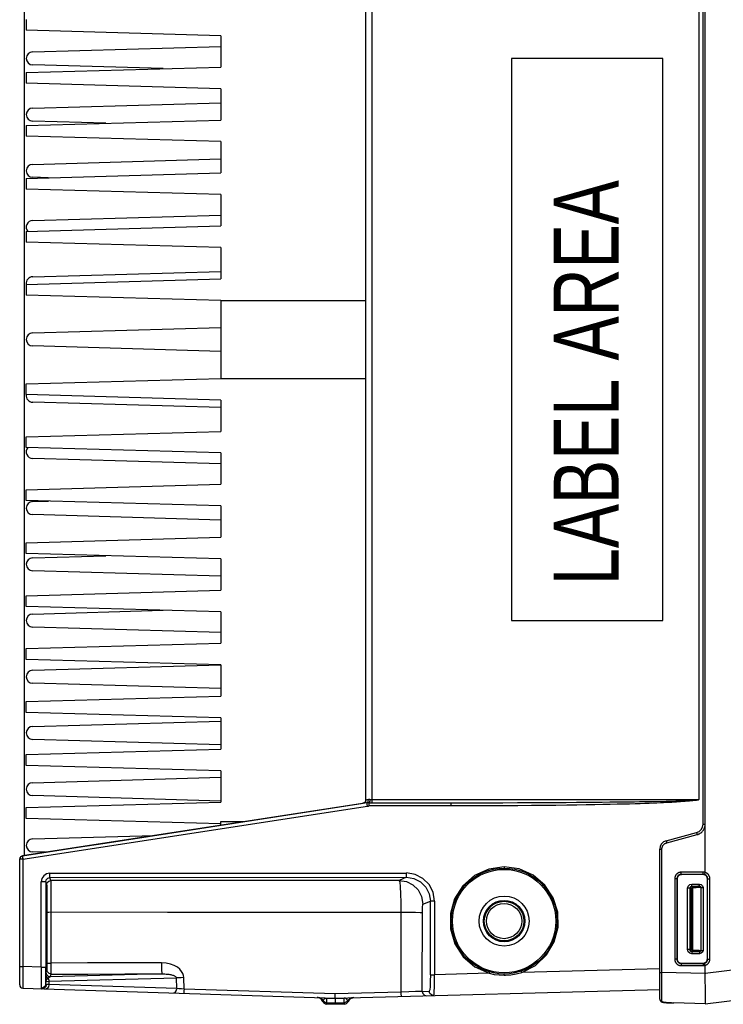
# Model space of a CAD drawing. Extents: x 0 to 594, y 0 to 420.
# Tile 2 of 105: x 247 to 280, y 45 to 90. Entities that reach past the tile are written whole.
import ezdxf

# ---------------------------------------------------------------- set-up
doc = ezdxf.new("R2010")
doc.units = 0
doc.header["$LTSCALE"] = 32.67
doc.layers.get('0').update_dxf_attribs({"linetype": 'CONTINUOUS'})
doc.styles.add('TEXTSTYLE_1', font='txt', dxfattribs={"width": 0.8})

msp = doc.modelspace()

# ---------------------------------------------------------------- linework, layer by layer
at = {"color": 7, "linetype": 'CONTINUOUS'}
for p, q in [((247.451, 99.349), (247.451, 51.608)), ((278.851, 53.059), (278.851, 97.899)), ((278.943, 53.059), (278.943, 97.899)), ((263.251, 54.173), (263.251, 96.784)), ((278.651, 96.757), (278.651, 54.201)), ((247.551, 90.279), (247.551, 89.779)), ((256.551, 89.529), (247.551, 89.779)), ((256.551, 89.529), (256.551, 88.079)), ((247.851, 88.779), (256.551, 89.029)), ((269.994, 88.479), (269.994, 62.479)), ((276.984, 88.479), (269.994, 88.479)), ((269.996, 88.479), (269.996, 62.479)), ((276.984, 62.479), (276.984, 88.479)), ((247.551, 87.829), (256.551, 88.079)), ((253.892, 88.005), (247.851, 88.179)), ((247.551, 87.829), (247.551, 87.329)), ((256.551, 87.079), (247.551, 87.329)), ((256.551, 87.079), (256.551, 85.629)), ((247.851, 86.179), (256.551, 86.429)), ((247.551, 85.379), (256.551, 85.629)), ((247.551, 85.379), (247.551, 84.879)), ((251.24, 85.481), (247.851, 85.579)), ((256.551, 84.629), (247.551, 84.879)), ((256.551, 84.629), (256.551, 83.179)), ((247.851, 83.579), (256.551, 83.829)), ((247.551, 82.929), (256.551, 83.179)), ((247.551, 82.929), (247.551, 82.429)), ((248.587, 82.957), (247.851, 82.979)), ((256.551, 82.179), (247.551, 82.429)), ((256.551, 82.179), (256.551, 80.729)), ((247.851, 80.979), (256.551, 81.229)), ((247.551, 80.479), (256.551, 80.729)), ((247.551, 80.479), (247.551, 79.979)), ((256.551, 79.729), (247.551, 79.979)), ((256.551, 79.729), (256.551, 78.279)), ((247.851, 78.379), (256.551, 78.629)), ((247.551, 78.029), (256.551, 78.279)), ((247.551, 78.029), (247.551, 77.529)), ((256.551, 77.279), (247.551, 77.529)), ((256.551, 77.279), (256.551, 73.679)), ((256.551, 77.279), (263.251, 77.279)), ((247.851, 75.779), (256.551, 76.029)), ((256.551, 74.928), (247.851, 75.179)), ((247.551, 73.429), (256.551, 73.679)), ((247.551, 72.929), (247.551, 73.429)), ((256.551, 73.679), (263.251, 73.679)), ((256.551, 72.679), (247.551, 72.929)), ((256.551, 72.328), (247.851, 72.579)), ((256.551, 72.679), (256.551, 71.229)), ((247.551, 70.979), (256.551, 71.229)), ((247.551, 70.479), (247.551, 70.979)), ((256.551, 70.229), (247.551, 70.479)), ((256.551, 70.229), (256.551, 68.779)), ((256.551, 69.728), (247.851, 69.979)), ((247.551, 68.529), (256.551, 68.779)), ((247.551, 68.029), (247.551, 68.529)), ((256.551, 67.779), (247.551, 68.029)), ((247.851, 67.979), (248.587, 68)), ((256.551, 67.779), (256.551, 66.329)), ((256.551, 67.128), (247.851, 67.379)), ((247.551, 66.079), (256.551, 66.329)), ((247.551, 65.579), (247.551, 66.079)), ((256.551, 65.329), (247.551, 65.579)), ((247.851, 65.379), (251.24, 65.476)), ((256.551, 65.329), (256.551, 63.879)), ((256.551, 64.528), (247.851, 64.779)), ((247.551, 63.629), (256.551, 63.879)), ((247.551, 63.129), (247.551, 63.629)), ((256.551, 62.879), (247.551, 63.129)), ((247.851, 62.779), (253.892, 62.953)), ((256.551, 62.879), (256.551, 61.429)), ((269.994, 62.479), (276.984, 62.479)), ((256.551, 61.928), (247.851, 62.179)), ((247.551, 61.179), (256.551, 61.429)), ((247.551, 60.679), (247.551, 61.179)), ((256.551, 60.429), (247.551, 60.679)), ((247.851, 60.179), (256.544, 60.429)), ((256.551, 60.429), (256.551, 58.979)), ((256.551, 59.328), (247.851, 59.579)), ((247.551, 58.729), (256.551, 58.979)), ((247.551, 58.229), (247.551, 58.729)), ((256.551, 57.979), (247.551, 58.229)), ((256.551, 57.979), (256.551, 56.529)), ((247.851, 57.579), (256.551, 57.829)), ((256.551, 56.728), (247.851, 56.979)), ((247.551, 56.279), (256.551, 56.529)), ((247.551, 55.779), (247.551, 56.279)), ((256.551, 55.529), (247.551, 55.779)), ((247.851, 54.979), (256.551, 55.229)), ((256.551, 55.529), (256.551, 54.079)), ((256.551, 54.128), (247.851, 54.379)), ((247.551, 53.829), (256.551, 54.079)), ((247.551, 53.329), (247.551, 53.829)), ((251.203, 52.189), (263.126, 54.031)), ((263.124, 54.025), (263.126, 54.031)), ((263.318, 54.047), (263.286, 54.044)), ((263.388, 54.051), (267.2, 54.051)), ((277.385, 54.13), (277.597, 54.134)), ((256.551, 53.079), (247.551, 53.329)), ((256.551, 53.016), (256.551, 53.179)), ((278.941, 52.984), (278.942, 53.024)), ((278.941, 52.973), (278.941, 52.984)), ((278.941, 50.83), (278.941, 52.973)), ((247.851, 52.379), (253.476, 52.541)), ((277.147, 52.295), (278.554, 52.672)), ((248.441, 51.762), (247.851, 51.779)), ((276.851, 44.966), (276.851, 51.909)), ((247.251, 45.624), (247.251, 51.448)), ((278.851, 50.729), (277.851, 50.729)), ((278.922, 50.762), (278.919, 50.749)), ((278.93, 50.789), (278.922, 50.762)), ((278.94, 50.828), (278.93, 50.789)), ((278.94, 50.828), (278.941, 50.83)), ((277.651, 50.529), (277.651, 46.828)), ((279.051, 46.829), (279.051, 50.529)), ((248.468, 49.179), (248.474, 49.179)), ((278.941, 44.753), (306.887, 48.184)), ((248.474, 47.379), (248.468, 47.379)), ((277.851, 46.629), (278.851, 46.629)), ((278.918, 46.612), (278.916, 46.618)), ((278.921, 46.6), (278.918, 46.612)), ((278.928, 46.574), (278.921, 46.6)), ((278.94, 46.529), (278.928, 46.574)), ((278.94, 46.529), (278.941, 46.527)), ((278.941, 46.155), (278.941, 46.527)), ((278.941, 46.152), (278.941, 46.155)), ((254.851, 45.434), (254.837, 45.962)), ((278.941, 45.607), (278.946, 45.259)), ((247.396, 45.474), (261.851, 45.018)), ((261.851, 45.018), (276.851, 45.411)), ((278.946, 45.259), (278.948, 45.147)), ((278.948, 45.147), (278.949, 45.078)), ((261.203, 44.958), (261.208, 44.952)), ((261.267, 44.863), (261.205, 44.955)), ((261.444, 44.741), (261.445, 44.815)), ((261.851, 44.729), (261.444, 44.741)), ((261.85, 44.802), (261.851, 45.018)), ((261.85, 44.802), (261.851, 44.737)), ((262.256, 44.739), (261.851, 44.729)), ((261.851, 44.737), (261.851, 44.729)), ((262.256, 44.813), (262.256, 44.739)), ((262.653, 45.035), (262.661, 45.036)), ((262.686, 45.039), (262.688, 45.039)), ((262.688, 45.039), (262.69, 45.04)), ((262.69, 45.04), (262.691, 45.04)), ((262.691, 45.04), (262.693, 45.04)), ((262.693, 45.04), (262.694, 45.04)), ((262.694, 45.04), (262.695, 45.04)), ((262.695, 45.04), (262.696, 45.04)), ((262.696, 45.04), (262.697, 45.04)), ((262.697, 45.04), (262.697, 45.04)), ((278.941, 44.753), (277.507, 44.79)), ((278.949, 45.078), (278.95, 45.016)), ((278.95, 45.016), (278.95, 44.959))]:
    msp.add_line(p, q, dxfattribs=at)
at = {"color": 9, "linetype": 'CONTINUOUS'}
for p, q in [((263.535, 96.757), (263.535, 54.201)), ((263.442, 54.201), (278.651, 54.201)), ((263.309, 54.044), (247.378, 51.59)), ((247.397, 51.442), (263.328, 53.895)), ((263.286, 54.044), (263.309, 54.044)), ((263.416, 54.072), (263.388, 54.051)), ((267.196, 53.901), (263.398, 53.901)), ((256.551, 53.179), (257.606, 53.179)), ((278.851, 53.059), (278.943, 53.059)), ((277.17, 52.199), (278.578, 52.576)), ((278.56, 52.646), (278.562, 52.636)), ((278.562, 52.636), (278.565, 52.626)), ((278.565, 52.626), (278.569, 52.608)), ((278.569, 52.608), (278.572, 52.595)), ((278.572, 52.595), (278.578, 52.576)), ((277.152, 52.269), (277.155, 52.259)), ((277.155, 52.259), (277.157, 52.249)), ((277.157, 52.249), (277.16, 52.237)), ((277.16, 52.237), (277.165, 52.218)), ((277.165, 52.218), (277.17, 52.199)), ((247.378, 51.597), (247.378, 51.59)), ((276.851, 51.909), (276.948, 51.909)), ((276.948, 46.204), (276.948, 51.909)), ((247.397, 51.442), (247.251, 51.442)), ((247.397, 51.442), (247.397, 46.474)), ((248.647, 50.797), (265.132, 50.797)), ((248.652, 50.591), (265.137, 50.603)), ((248.696, 50.459), (248.652, 50.591)), ((265.137, 50.603), (264.797, 50.457)), ((278.859, 50.84), (277.838, 50.838)), ((277.839, 50.791), (277.839, 50.81)), ((277.839, 50.779), (277.839, 50.791)), ((277.839, 50.768), (277.839, 50.779)), ((277.84, 50.759), (277.839, 50.768)), ((278.862, 50.74), (277.841, 50.738)), ((277.841, 50.738), (277.851, 50.729)), ((278.862, 50.74), (278.851, 50.729)), ((278.859, 50.819), (278.859, 50.84)), ((278.86, 50.781), (278.859, 50.792)), ((278.86, 50.77), (278.86, 50.781)), ((278.86, 50.76), (278.86, 50.77)), ((248.247, 46.447), (248.247, 50.391)), ((248.452, 50.391), (248.247, 50.391)), ((248.453, 50.391), (248.496, 50.26)), ((248.453, 50.391), (248.453, 46.447)), ((277.642, 50.538), (277.539, 50.538)), ((277.539, 50.538), (277.539, 46.819)), ((277.642, 50.538), (277.651, 50.529)), ((277.642, 50.538), (277.642, 46.819)), ((278.337, 50.193), (278.682, 50.192)), ((278.337, 50.193), (278.348, 50.182)), ((278.339, 50.292), (278.684, 50.292)), ((278.372, 50.182), (278.348, 50.182)), ((278.348, 50.182), (278.348, 50.129)), ((278.372, 50.122), (278.348, 50.122)), ((278.372, 50.129), (278.372, 50.182)), ((278.372, 47.236), (278.372, 50.122)), ((278.753, 50.134), (278.753, 47.223)), ((278.754, 50.134), (278.851, 50.134)), ((278.851, 50.134), (278.851, 47.223)), ((279.062, 50.539), (279.051, 50.529)), ((279.062, 50.539), (279.166, 50.539)), ((279.062, 46.818), (279.062, 50.539)), ((279.166, 46.818), (279.166, 50.539)), ((278.237, 50.093), (278.139, 50.093)), ((278.139, 47.264), (278.139, 50.093)), ((278.237, 50.093), (278.248, 50.082)), ((278.237, 50.093), (278.237, 47.264)), ((278.248, 47.276), (278.248, 50.082)), ((278.308, 50.082), (278.249, 50.082)), ((278.308, 50.082), (278.308, 47.276)), ((265.895, 49.358), (266.24, 49.505)), ((266.434, 49.505), (266.24, 49.505)), ((266.24, 46.099), (266.24, 49.505)), ((266.434, 49.505), (266.434, 46.099)), ((248.507, 48.994), (248.508, 46.633)), ((248.686, 48.999), (248.687, 46.639)), ((264.879, 48.997), (264.873, 45.292)), ((265.865, 45.328), (265.871, 48.968)), ((278.237, 47.264), (278.139, 47.264)), ((278.237, 47.264), (278.248, 47.276)), ((278.248, 47.276), (278.3, 47.276)), ((278.337, 47.165), (278.348, 47.176)), ((278.682, 47.165), (278.337, 47.165)), ((278.684, 47.065), (278.339, 47.065)), ((278.348, 47.236), (278.372, 47.236)), ((278.348, 47.177), (278.348, 47.236)), ((278.348, 47.176), (278.372, 47.176)), ((278.372, 47.176), (278.372, 47.228)), ((278.754, 47.223), (278.851, 47.223)), ((247.251, 46.474), (247.397, 46.474)), ((248.247, 46.447), (247.397, 46.474)), ((277.642, 46.819), (277.539, 46.819)), ((277.642, 46.819), (277.651, 46.828)), ((277.839, 46.54), (277.838, 46.519)), ((277.838, 46.519), (278.859, 46.518)), ((277.839, 46.584), (277.839, 46.572)), ((277.839, 46.572), (277.839, 46.56)), ((277.839, 46.56), (277.839, 46.54)), ((277.841, 46.619), (277.851, 46.629)), ((277.841, 46.619), (278.862, 46.618)), ((278.862, 46.618), (278.851, 46.629)), ((278.86, 46.571), (278.859, 46.559)), ((278.859, 46.559), (278.859, 46.539)), ((278.859, 46.539), (278.859, 46.518)), ((278.86, 46.582), (278.86, 46.571)), ((279.062, 46.818), (279.051, 46.829)), ((279.062, 46.818), (279.166, 46.818)), ((248.247, 46.447), (248.452, 46.447)), ((248.505, 46.325), (248.464, 46.2)), ((253.825, 46.135), (248.664, 46)), ((248.664, 46), (248.705, 46.125)), ((266.24, 46.099), (266.434, 46.099)), ((268.964, 46.165), (266.434, 46.099)), ((276.851, 46.372), (270.467, 46.204)), ((276.851, 46.204), (276.948, 46.204)), ((278.941, 46.152), (276.948, 46.204)), ((276.948, 46.104), (276.948, 46.204)), ((281.164, 46.428), (278.941, 46.155)), ((248.458, 45.674), (248.458, 45.782)), ((248.604, 45.64), (248.481, 45.646)), ((248.604, 45.795), (254.498, 45.949)), ((248.604, 45.795), (248.604, 45.64)), ((254.511, 45.454), (248.604, 45.64)), ((254.511, 45.454), (254.498, 45.949)), ((276.947, 45.617), (276.947, 45.71)), ((276.947, 45.527), (276.947, 45.617)), ((276.948, 45.855), (276.948, 45.953)), ((261.843, 45.213), (254.851, 45.434)), ((264.873, 45.292), (261.843, 45.213)), ((265.865, 45.328), (266.193, 45.337)), ((276.947, 45.441), (276.947, 45.527)), ((276.947, 45.358), (276.947, 45.441)), ((276.947, 45.207), (276.947, 45.358)), ((276.947, 45.139), (276.947, 45.207)), ((276.947, 44.969), (276.947, 45.139)), ((261.445, 45.02), (261.445, 45.031)), ((261.445, 45.02), (261.851, 45.007)), ((261.445, 45.02), (261.445, 44.815)), ((261.445, 44.815), (261.85, 44.802)), ((261.85, 44.802), (262.256, 44.813)), ((261.851, 45.007), (262.256, 45.017)), ((262.256, 45.017), (262.255, 45.028)), ((262.256, 44.813), (262.256, 45.017)), ((276.947, 44.871), (276.947, 44.969)), ((277.168, 44.803), (277.17, 44.803))]:
    msp.add_line(p, q, dxfattribs=at)
for points in [[(263.442, 54.201), (263.413, 54.2), (263.385, 54.197), (263.359, 54.192)], [(263.442, 54.201), (263.435, 54.127), (263.416, 54.072)], [(263.535, 54.201), (263.534, 54.126), (263.531, 54.071), (263.527, 54.051)], [(263.251, 54.173), (263.234, 54.105), (263.189, 54.052), (263.124, 54.025)], [(263.286, 54.044), (263.198, 54.032), (263.143, 54.026), (263.124, 54.025)], [(263.359, 54.192), (263.301, 54.18), (263.264, 54.174), (263.251, 54.173)], [(263.359, 54.192), (263.353, 54.122), (263.327, 54.069), (263.286, 54.044)], [(263.328, 53.895), (263.318, 53.967), (263.311, 54.022), (263.309, 54.044)], [(263.328, 53.895), (263.352, 53.898), (263.375, 53.9), (263.398, 53.901)], [(263.402, 54.051), (263.4, 54.032), (263.399, 53.978), (263.398, 53.901)], [(267.196, 53.901), (267.197, 53.978), (267.198, 54.032), (267.2, 54.051)], [(278.578, 52.576), (278.599, 52.582), (278.621, 52.589), (278.642, 52.598), (278.663, 52.607), (278.683, 52.617), (278.703, 52.628), (278.722, 52.64), (278.741, 52.653), (278.759, 52.667), (278.777, 52.682), (278.793, 52.697), (278.809, 52.713), (278.825, 52.73), (278.839, 52.747), (278.853, 52.765), (278.866, 52.784), (278.878, 52.803), (278.889, 52.823), (278.899, 52.843), (278.909, 52.864), (278.917, 52.885), (278.925, 52.907), (278.931, 52.929), (278.936, 52.951), (278.941, 52.973)], [(278.554, 52.672), (278.554, 52.672), (278.554, 52.671), (278.554, 52.67), (278.555, 52.668), (278.555, 52.666), (278.555, 52.664), (278.556, 52.661), (278.557, 52.658), (278.558, 52.654), (278.56, 52.646)], [(276.948, 51.909), (276.949, 51.925), (276.95, 51.94), (276.952, 51.956), (276.955, 51.971), (276.958, 51.986), (276.963, 52.002), (276.968, 52.016), (276.974, 52.031), (276.981, 52.045), (276.988, 52.059), (276.997, 52.072), (277.005, 52.085), (277.015, 52.098), (277.025, 52.11), (277.036, 52.121), (277.047, 52.132), (277.059, 52.142), (277.072, 52.152), (277.085, 52.16), (277.098, 52.169), (277.112, 52.176), (277.126, 52.183), (277.141, 52.189), (277.155, 52.194), (277.17, 52.199)], [(277.147, 52.295), (277.147, 52.295), (277.147, 52.294), (277.147, 52.293), (277.148, 52.291), (277.148, 52.289), (277.148, 52.287), (277.149, 52.284), (277.15, 52.281), (277.151, 52.277), (277.152, 52.269)], [(247.251, 51.442), (247.267, 51.51), (247.313, 51.563), (247.378, 51.59)], [(247.378, 51.59), (247.378, 51.584), (247.379, 51.569), (247.382, 51.546)], [(247.382, 51.546), (247.386, 51.515), (247.391, 51.48), (247.397, 51.442)], [(269.652, 51.089), (268.937, 50.985), (268.284, 50.683), (267.746, 50.212), (267.364, 49.61), (267.167, 48.927), (267.169, 48.215), (267.371, 47.531), (267.759, 46.93), (268.304, 46.462), (268.964, 46.165)], [(269.652, 51.089), (269.652, 51.059), (269.652, 51.037), (269.651, 51.029)], [(270.467, 46.204), (271.099, 46.527), (271.612, 47.011), (271.97, 47.615), (272.146, 48.293), (272.128, 48.992), (271.918, 49.658), (271.532, 50.242), (270.998, 50.698), (270.355, 50.988), (269.652, 51.089)], [(248.647, 50.791), (248.493, 50.76), (248.364, 50.674), (248.278, 50.545), (248.247, 50.391)], [(248.453, 50.391), (248.479, 50.491), (248.552, 50.564), (248.652, 50.591)], [(248.652, 50.591), (248.65, 50.618), (248.648, 50.691), (248.647, 50.791)], [(265.137, 50.602), (265.134, 50.631), (265.132, 50.705), (265.132, 50.802)], [(266.434, 49.505), (266.369, 49.909), (266.185, 50.269), (265.898, 50.554), (265.537, 50.738), (265.132, 50.802)], [(265.137, 50.603), (265.479, 50.549), (265.786, 50.393), (266.03, 50.149), (266.186, 49.843), (266.24, 49.505)], [(277.838, 50.838), (277.823, 50.838), (277.807, 50.836), (277.792, 50.834), (277.776, 50.832), (277.761, 50.828), (277.746, 50.823), (277.731, 50.818), (277.717, 50.812), (277.702, 50.805), (277.689, 50.798), (277.675, 50.79), (277.662, 50.781), (277.65, 50.771), (277.638, 50.761), (277.627, 50.75), (277.616, 50.739), (277.606, 50.727), (277.596, 50.714), (277.587, 50.701), (277.579, 50.688), (277.572, 50.674), (277.565, 50.66), (277.559, 50.646), (277.554, 50.631), (277.549, 50.616), (277.545, 50.6), (277.543, 50.585), (277.541, 50.569), (277.539, 50.554), (277.539, 50.538)], [(277.841, 50.738), (277.83, 50.738), (277.818, 50.737), (277.806, 50.735), (277.795, 50.733), (277.784, 50.73), (277.773, 50.726), (277.762, 50.722), (277.752, 50.717), (277.741, 50.711), (277.731, 50.705), (277.722, 50.699), (277.713, 50.691), (277.704, 50.684), (277.696, 50.675), (277.688, 50.667), (277.681, 50.658), (277.674, 50.648), (277.668, 50.638), (277.663, 50.628), (277.658, 50.617), (277.654, 50.606), (277.65, 50.595), (277.647, 50.584), (277.645, 50.573), (277.643, 50.561), (277.642, 50.55), (277.642, 50.538)], [(277.839, 50.81), (277.838, 50.831), (277.838, 50.838)], [(277.841, 50.738), (277.841, 50.739), (277.841, 50.74), (277.841, 50.741), (277.84, 50.743), (277.84, 50.745), (277.84, 50.748), (277.84, 50.751), (277.84, 50.755), (277.84, 50.759)], [(278.94, 50.828), (278.927, 50.832), (278.914, 50.835), (278.9, 50.837), (278.887, 50.838), (278.873, 50.839), (278.859, 50.84)], [(278.859, 50.792), (278.859, 50.812), (278.859, 50.819)], [(278.862, 50.74), (278.862, 50.74), (278.861, 50.741), (278.861, 50.742), (278.861, 50.744), (278.861, 50.747), (278.861, 50.749), (278.861, 50.753), (278.86, 50.756), (278.86, 50.76)], [(278.914, 50.733), (278.904, 50.735), (278.893, 50.737), (278.883, 50.739), (278.872, 50.739), (278.862, 50.74)], [(279.062, 50.539), (279.061, 50.551), (279.06, 50.563), (279.058, 50.575), (279.056, 50.587), (279.053, 50.598), (279.049, 50.609), (279.045, 50.62), (279.039, 50.631), (279.034, 50.642), (279.027, 50.652), (279.02, 50.661), (279.013, 50.67), (279.005, 50.679), (278.996, 50.687), (278.987, 50.695), (278.978, 50.702), (278.968, 50.709), (278.958, 50.715), (278.947, 50.721), (278.936, 50.725), (278.925, 50.729), (278.914, 50.733)], [(279.166, 50.539), (279.166, 50.555), (279.164, 50.571), (279.162, 50.587), (279.159, 50.602), (279.156, 50.618), (279.151, 50.633), (279.146, 50.648), (279.14, 50.662), (279.133, 50.677), (279.125, 50.691), (279.117, 50.704), (279.108, 50.717), (279.098, 50.73), (279.088, 50.742), (279.077, 50.753), (279.065, 50.764), (279.053, 50.774), (279.041, 50.784), (279.027, 50.793), (279.014, 50.801), (279, 50.808), (278.986, 50.815), (278.971, 50.821), (278.956, 50.826), (278.941, 50.83)], [(248.496, 50.26), (248.522, 50.357), (248.594, 50.431), (248.696, 50.459)], [(248.496, 50.26), (248.498, 50.236), (248.5, 50.175), (248.502, 50.079), (248.503, 49.951), (248.505, 49.795), (248.506, 49.615), (248.507, 49.416), (248.507, 49.206), (248.507, 48.994)], [(248.696, 50.459), (248.695, 50.436), (248.693, 50.379), (248.692, 50.288), (248.691, 50.167), (248.689, 50.019), (248.688, 49.846), (248.688, 49.653), (248.687, 49.445), (248.686, 49.225), (248.686, 48.999)], [(264.797, 50.457), (259.433, 50.448), (254.057, 50.449), (248.696, 50.459)], [(264.797, 50.457), (265.135, 50.403), (265.431, 50.254), (265.675, 50.017), (265.837, 49.709), (265.895, 49.358)], [(264.797, 50.457), (264.822, 50.377), (264.844, 50.166), (264.862, 49.846), (264.874, 49.444), (264.879, 48.997)], [(278.139, 50.093), (278.163, 50.187), (278.237, 50.264), (278.339, 50.292)], [(278.237, 50.093), (278.249, 50.141), (278.285, 50.179), (278.337, 50.193)], [(278.348, 50.182), (278.298, 50.168), (278.261, 50.132), (278.248, 50.082)], [(278.348, 50.122), (278.329, 50.117), (278.313, 50.102), (278.308, 50.082)], [(278.337, 50.193), (278.338, 50.208), (278.339, 50.244), (278.339, 50.292)], [(278.682, 50.192), (278.607, 50.187), (278.499, 50.183), (278.372, 50.182)], [(278.682, 50.192), (278.683, 50.207), (278.684, 50.243), (278.684, 50.292)], [(278.682, 50.192), (278.716, 50.186), (278.743, 50.166), (278.753, 50.134)], [(278.684, 50.292), (278.77, 50.27), (278.829, 50.213), (278.851, 50.134)], [(265.871, 48.968), (265.873, 49.115), (265.878, 49.24), (265.886, 49.324), (265.895, 49.358)], [(248.507, 48.994), (248.53, 48.996), (248.594, 48.998), (248.686, 48.999)], [(264.879, 48.997), (265.248, 48.994), (265.556, 48.987), (265.776, 48.978), (265.871, 48.968)], [(278.339, 47.065), (278.245, 47.089), (278.168, 47.162), (278.139, 47.264)], [(278.337, 47.165), (278.289, 47.177), (278.25, 47.213), (278.237, 47.264)], [(278.248, 47.276), (278.261, 47.226), (278.298, 47.189), (278.348, 47.176)], [(278.308, 47.276), (278.312, 47.257), (278.327, 47.241), (278.348, 47.236)], [(278.337, 47.165), (278.338, 47.149), (278.339, 47.114), (278.339, 47.065)], [(278.372, 47.176), (278.499, 47.174), (278.607, 47.171), (278.682, 47.165)], [(278.753, 47.223), (278.744, 47.193), (278.718, 47.172), (278.682, 47.165)], [(278.682, 47.165), (278.683, 47.15), (278.684, 47.114), (278.684, 47.065)], [(278.851, 47.223), (278.83, 47.147), (278.771, 47.088), (278.684, 47.065)], [(248.508, 46.633), (248.508, 46.487), (248.507, 46.369), (248.505, 46.325)], [(248.508, 46.633), (248.531, 46.635), (248.594, 46.637), (248.687, 46.639)], [(248.687, 46.639), (248.688, 46.447), (248.692, 46.281), (248.698, 46.168), (248.705, 46.125)], [(254.837, 45.962), (254.825, 46.057), (254.792, 46.154), (254.736, 46.252), (254.652, 46.349), (254.541, 46.44), (254.4, 46.521), (254.228, 46.587), (254.027, 46.632), (253.804, 46.648)], [(253.804, 46.648), (253.806, 46.458), (253.81, 46.296), (253.817, 46.181), (253.825, 46.135)], [(277.539, 46.819), (277.539, 46.804), (277.541, 46.788), (277.543, 46.772), (277.545, 46.757), (277.549, 46.742), (277.554, 46.727), (277.559, 46.712), (277.565, 46.697), (277.572, 46.683), (277.579, 46.669), (277.587, 46.656), (277.596, 46.643), (277.606, 46.63), (277.616, 46.619), (277.627, 46.607), (277.638, 46.596), (277.65, 46.586), (277.662, 46.577), (277.675, 46.568), (277.689, 46.559), (277.702, 46.552), (277.717, 46.545), (277.731, 46.539), (277.746, 46.534), (277.761, 46.529), (277.776, 46.526), (277.792, 46.523), (277.807, 46.521), (277.823, 46.52), (277.838, 46.519)], [(277.642, 46.819), (277.642, 46.808), (277.643, 46.796), (277.645, 46.784), (277.647, 46.773), (277.65, 46.762), (277.654, 46.751), (277.658, 46.74), (277.663, 46.729), (277.668, 46.719), (277.674, 46.709), (277.681, 46.7), (277.688, 46.691), (277.696, 46.682), (277.704, 46.674), (277.713, 46.666), (277.722, 46.659), (277.731, 46.652), (277.741, 46.646), (277.752, 46.64), (277.762, 46.636), (277.773, 46.631), (277.784, 46.628), (277.795, 46.625), (277.806, 46.622), (277.818, 46.62), (277.83, 46.619), (277.841, 46.619)], [(277.841, 46.619), (277.841, 46.619), (277.841, 46.618), (277.841, 46.616), (277.84, 46.614), (277.84, 46.612), (277.84, 46.609), (277.84, 46.606), (277.84, 46.602), (277.84, 46.598), (277.839, 46.594), (277.839, 46.584)], [(278.859, 46.518), (278.873, 46.518), (278.887, 46.519), (278.9, 46.521), (278.914, 46.523), (278.927, 46.525), (278.94, 46.529)], [(278.862, 46.618), (278.862, 46.617), (278.861, 46.616), (278.861, 46.615), (278.861, 46.613), (278.861, 46.611), (278.861, 46.608), (278.861, 46.605), (278.86, 46.601), (278.86, 46.597), (278.86, 46.592), (278.86, 46.582)], [(278.862, 46.618), (278.872, 46.618), (278.883, 46.619), (278.893, 46.62), (278.904, 46.622), (278.914, 46.624)], [(278.914, 46.624), (278.925, 46.628), (278.936, 46.632), (278.947, 46.637), (278.958, 46.642), (278.968, 46.648), (278.978, 46.655), (278.987, 46.662), (278.996, 46.67), (279.005, 46.678), (279.013, 46.687), (279.02, 46.696), (279.027, 46.706), (279.034, 46.716), (279.039, 46.726), (279.045, 46.737), (279.049, 46.748), (279.053, 46.759), (279.056, 46.771), (279.058, 46.782), (279.06, 46.794), (279.061, 46.806), (279.062, 46.818)], [(278.941, 46.527), (278.956, 46.531), (278.971, 46.536), (278.986, 46.542), (279, 46.549), (279.014, 46.557), (279.027, 46.565), (279.041, 46.574), (279.053, 46.583), (279.065, 46.593), (279.077, 46.604), (279.088, 46.616), (279.098, 46.628), (279.108, 46.64), (279.117, 46.653), (279.125, 46.667), (279.133, 46.681), (279.14, 46.695), (279.146, 46.709), (279.151, 46.724), (279.156, 46.74), (279.159, 46.755), (279.162, 46.771), (279.164, 46.786), (279.166, 46.802), (279.166, 46.818)], [(248.458, 45.674), (248.456, 45.783), (248.454, 45.96), (248.453, 46.189), (248.453, 46.447)], [(248.46, 46.076), (248.459, 45.99), (248.458, 45.891), (248.458, 45.782)], [(248.464, 46.2), (248.462, 46.181), (248.461, 46.139), (248.46, 46.076)], [(248.46, 46.076), (248.473, 46.02), (248.508, 45.971), (248.561, 45.935)], [(248.464, 46.2), (248.491, 46.1), (248.563, 46.027), (248.664, 46)], [(248.705, 46.125), (248.607, 46.151), (248.534, 46.223), (248.505, 46.325)], [(248.561, 45.935), (248.592, 45.969), (248.625, 45.99), (248.664, 46)], [(248.705, 46.125), (250.409, 46.129), (252.116, 46.133), (253.825, 46.135)], [(253.825, 46.135), (253.9, 46.135), (253.968, 46.133), (254.031, 46.129), (254.089, 46.123), (254.142, 46.117), (254.191, 46.109), (254.236, 46.1), (254.276, 46.091), (254.314, 46.08), (254.348, 46.07), (254.378, 46.058), (254.406, 46.045), (254.43, 46.032), (254.452, 46.018), (254.47, 46.003), (254.484, 45.986), (254.494, 45.968), (254.498, 45.949)], [(266.24, 46.099), (266.236, 45.806), (266.226, 45.559), (266.21, 45.393), (266.193, 45.337)], [(266.398, 45.137), (266.405, 45.152), (266.412, 45.195), (266.418, 45.266), (266.423, 45.363), (266.428, 45.482), (266.431, 45.619), (266.433, 45.771), (266.434, 45.932), (266.434, 46.099)], [(268.963, 46.165), (268.972, 46.194), (268.977, 46.215), (268.978, 46.223)], [(268.963, 46.165), (269.196, 46.114), (269.423, 46.085), (269.652, 46.075)], [(269.652, 46.079), (269.652, 46.105), (269.651, 46.122), (269.651, 46.129)], [(269.652, 46.075), (269.674, 46.075), (269.696, 46.076), (269.718, 46.076)], [(269.718, 46.076), (269.968, 46.095), (270.216, 46.137), (270.467, 46.204)], [(270.467, 46.204), (270.456, 46.233), (270.449, 46.254), (270.445, 46.261)], [(276.948, 45.953), (276.948, 46.053), (276.948, 46.104)], [(248.458, 45.674), (248.425, 45.569), (248.349, 45.503), (248.25, 45.481)], [(248.481, 45.64), (248.452, 45.541), (248.381, 45.47), (248.284, 45.446)], [(248.604, 45.636), (248.582, 45.537), (248.528, 45.465), (248.456, 45.441)], [(248.458, 45.782), (248.47, 45.831), (248.507, 45.882), (248.561, 45.935)], [(248.458, 45.782), (248.475, 45.787), (248.525, 45.791), (248.604, 45.795)], [(248.481, 45.646), (248.468, 45.65), (248.46, 45.659), (248.458, 45.674)], [(248.561, 45.935), (248.584, 45.894), (248.599, 45.846), (248.604, 45.795)], [(254.837, 45.962), (254.713, 45.958), (254.597, 45.954), (254.498, 45.949)], [(276.947, 45.71), (276.947, 45.806), (276.948, 45.855)], [(248.25, 45.481), (248.255, 45.462), (248.266, 45.45), (248.284, 45.446)], [(254.363, 45.254), (254.433, 45.278), (254.488, 45.348), (254.511, 45.45)], [(254.851, 45.434), (254.727, 45.441), (254.611, 45.448), (254.511, 45.454)], [(254.851, 45.439), (254.847, 45.341), (254.843, 45.267), (254.839, 45.239)], [(265.865, 45.328), (265.774, 45.324), (265.559, 45.315), (265.246, 45.304), (264.873, 45.292)], [(264.873, 45.297), (264.879, 45.195), (264.888, 45.123), (264.898, 45.098)], [(265.865, 45.323), (265.896, 45.221), (265.972, 45.151), (266.07, 45.128)], [(266.398, 45.137), (266.295, 45.162), (266.221, 45.234), (266.193, 45.332)], [(261.281, 44.906), (261.218, 44.978), (261.135, 45.025), (261.042, 45.043)], [(261.267, 44.863), (261.268, 44.867), (261.273, 44.881), (261.284, 44.902)], [(261.284, 44.902), (261.289, 44.913), (261.295, 44.924), (261.301, 44.933), (261.307, 44.942), (261.313, 44.95), (261.319, 44.958), (261.325, 44.965), (261.331, 44.971), (261.337, 44.977), (261.343, 44.983), (261.35, 44.987), (261.356, 44.992), (261.362, 44.996), (261.368, 45), (261.374, 45.003), (261.381, 45.006), (261.387, 45.009), (261.394, 45.012), (261.401, 45.014), (261.408, 45.016), (261.416, 45.018), (261.425, 45.019), (261.434, 45.02), (261.445, 45.02)], [(261.284, 44.902), (261.326, 44.857), (261.382, 44.827), (261.445, 44.815)], [(262.417, 44.899), (262.411, 44.911), (262.405, 44.922), (262.399, 44.932), (262.393, 44.941), (262.386, 44.949), (262.38, 44.957), (262.373, 44.964), (262.367, 44.971), (262.36, 44.977), (262.354, 44.983), (262.347, 44.988), (262.341, 44.992), (262.334, 44.997), (262.327, 45), (262.32, 45.004), (262.312, 45.007), (262.305, 45.01), (262.297, 45.012), (262.288, 45.014), (262.279, 45.016), (262.268, 45.017), (262.256, 45.017)], [(262.256, 44.813), (262.318, 44.824), (262.374, 44.853), (262.417, 44.899)], [(262.417, 44.899), (262.427, 44.878), (262.433, 44.864), (262.434, 44.86)], [(262.42, 44.903), (262.484, 44.974), (262.566, 45.021), (262.659, 45.039)], [(276.851, 44.966), (276.851, 44.96), (276.852, 44.953), (276.853, 44.946), (276.855, 44.94), (276.857, 44.934), (276.859, 44.927), (276.862, 44.921), (276.866, 44.916), (276.87, 44.91), (276.874, 44.905), (276.879, 44.9), (276.884, 44.895), (276.889, 44.891), (276.895, 44.887), (276.901, 44.884), (276.907, 44.881), (276.913, 44.878), (276.92, 44.876), (276.927, 44.874), (276.934, 44.872), (276.94, 44.871), (276.947, 44.871)], [(277.17, 44.803), (277.156, 44.804), (277.142, 44.805), (277.128, 44.806), (277.114, 44.807), (277.1, 44.808), (277.087, 44.809), (277.074, 44.811), (277.062, 44.812), (277.05, 44.814), (277.039, 44.816), (277.028, 44.818), (277.017, 44.82), (277.008, 44.822), (276.999, 44.825), (276.99, 44.828), (276.982, 44.831), (276.975, 44.834), (276.969, 44.838), (276.963, 44.842), (276.959, 44.846), (276.955, 44.85), (276.952, 44.855), (276.949, 44.86), (276.948, 44.865), (276.947, 44.871)], [(277.395, 44.794), (277.394, 44.794), (277.282, 44.798), (277.17, 44.803)]]:
    msp.add_lwpolyline(points, dxfattribs=at)
at = {"color": 7, "linetype": 'CONTINUOUS'}
for points in [[(278.651, 54.201), (278.642, 54.188), (278.63, 54.183), (278.615, 54.181), (278.599, 54.18), (278.582, 54.178), (278.563, 54.173), (278.541, 54.169), (278.517, 54.166)], [(278.551, 54.174), (278.59, 54.18), (278.607, 54.181), (278.622, 54.182), (278.635, 54.184), (278.645, 54.191), (278.651, 54.201)], [(263.249, 54.174), (263.234, 54.11), (263.189, 54.058), (263.126, 54.031)], [(263.402, 54.051), (263.371, 54.05), (263.34, 54.048), (263.309, 54.044)], [(263.388, 54.051), (263.352, 54.05), (263.318, 54.047)], [(278.517, 54.166), (278.459, 54.159), (278.425, 54.155), (278.388, 54.15), (278.348, 54.146), (278.305, 54.141), (278.257, 54.137), (278.206, 54.132), (278.151, 54.127), (278.092, 54.121), (278.028, 54.116), (277.959, 54.11), (277.884, 54.104), (277.803, 54.098), (277.716, 54.091), (277.622, 54.084), (277.521, 54.077), (277.412, 54.07), (277.294, 54.063), (277.166, 54.056), (277.028, 54.048), (276.88, 54.041), (276.719, 54.034), (276.546, 54.027), (276.359, 54.021), (276.157, 54.014), (275.939, 54.007), (275.704, 54), (275.45, 53.993), (275.176, 53.985), (274.881, 53.978), (274.562, 53.971), (274.218, 53.964), (273.847, 53.956), (273.447, 53.949), (273.014, 53.942), (272.548, 53.935), (272.044, 53.929), (271.5, 53.923), (270.913, 53.917), (270.279, 53.912), (269.595, 53.907), (268.856, 53.904), (268.058, 53.902), (267.196, 53.901)], [(267.2, 54.051), (268.057, 54.051), (268.851, 54.052), (269.586, 54.054), (270.267, 54.056), (270.898, 54.059), (271.483, 54.062), (272.025, 54.065), (272.527, 54.068), (272.992, 54.071), (273.423, 54.075), (273.823, 54.078), (274.193, 54.082), (274.536, 54.086), (274.854, 54.089), (275.149, 54.093), (275.423, 54.096), (275.676, 54.1), (275.911, 54.103), (276.128, 54.107), (276.33, 54.11), (276.517, 54.114)], [(276.517, 54.114), (277.138, 54.125), (277.385, 54.13)], [(277.597, 54.134), (277.692, 54.136), (277.78, 54.138), (277.861, 54.14), (277.937, 54.142), (278.007, 54.145), (278.072, 54.147), (278.132, 54.149), (278.187, 54.151), (278.239, 54.153), (278.287, 54.155), (278.331, 54.157), (278.371, 54.159), (278.443, 54.164)], [(278.443, 54.164), (278.475, 54.167), (278.503, 54.168), (278.528, 54.171), (278.551, 54.174)], [(278.942, 53.024), (278.943, 53.04), (278.943, 53.059)], [(247.378, 51.597), (249.948, 51.995), (251.203, 52.189)], [(247.378, 51.597), (247.312, 51.57), (247.266, 51.515), (247.251, 51.448)], [(277.851, 50.729), (277.839, 50.728), (277.827, 50.727), (277.816, 50.726), (277.805, 50.723), (277.793, 50.72), (277.782, 50.717), (277.771, 50.712), (277.761, 50.707), (277.751, 50.702), (277.741, 50.696), (277.731, 50.689), (277.722, 50.682), (277.713, 50.674), (277.705, 50.666), (277.697, 50.657), (277.69, 50.648), (277.684, 50.639), (277.677, 50.629), (277.672, 50.619), (277.667, 50.608), (277.663, 50.597), (277.659, 50.586), (277.656, 50.575), (277.654, 50.564), (277.652, 50.552), (277.651, 50.54), (277.651, 50.529)], [(278.951, 50.702), (278.94, 50.707), (278.93, 50.712), (278.919, 50.717), (278.908, 50.72), (278.897, 50.723), (278.886, 50.726), (278.874, 50.727), (278.862, 50.728), (278.851, 50.729)], [(278.919, 50.749), (278.917, 50.742), (278.916, 50.74), (278.915, 50.737), (278.915, 50.736), (278.914, 50.734), (278.914, 50.733), (278.914, 50.733)], [(279.051, 50.529), (279.05, 50.54), (279.049, 50.552), (279.048, 50.563), (279.045, 50.575), (279.042, 50.586), (279.039, 50.597), (279.034, 50.608), (279.029, 50.618), (279.024, 50.629), (279.018, 50.639), (279.011, 50.648), (279.004, 50.657), (278.996, 50.666), (278.988, 50.674), (278.979, 50.682), (278.97, 50.689), (278.961, 50.696), (278.951, 50.702)], [(248.49, 50.179), (248.488, 50.168), (248.483, 50.021), (248.479, 49.714)], [(248.49, 46.379), (248.493, 46.415), (248.498, 46.616), (248.502, 46.974), (248.505, 47.452), (248.506, 48.006), (248.506, 48.583), (248.505, 49.131), (248.502, 49.6), (248.498, 49.949), (248.493, 50.143), (248.49, 50.179)], [(278.753, 50.134), (278.67, 50.128), (278.535, 50.123), (278.372, 50.122)], [(248.479, 49.714), (248.475, 49.223), (248.475, 49.19), (248.474, 49.179)], [(248.468, 49.179), (248.465, 49.124), (248.463, 48.967), (248.461, 48.731), (248.46, 48.438), (248.46, 48.126), (248.461, 47.833), (248.463, 47.593), (248.465, 47.434), (248.468, 47.379)], [(248.686, 48.999), (254.078, 48.989), (259.484, 48.988), (264.879, 48.997)], [(248.474, 47.379), (248.475, 47.367), (248.475, 47.334)], [(248.475, 47.334), (248.479, 46.842), (248.483, 46.536), (248.488, 46.39), (248.49, 46.379)], [(278.372, 47.236), (278.535, 47.234), (278.67, 47.23), (278.753, 47.223)], [(247.397, 46.474), (247.396, 46.164), (247.395, 45.885), (247.395, 45.664), (247.395, 45.523), (247.396, 45.474)], [(253.804, 46.648), (252.096, 46.646), (250.39, 46.643), (248.687, 46.639)], [(277.651, 46.828), (277.651, 46.817), (277.652, 46.805), (277.654, 46.794), (277.656, 46.782), (277.659, 46.771), (277.663, 46.76), (277.667, 46.749), (277.672, 46.739), (277.677, 46.729), (277.684, 46.719), (277.69, 46.709), (277.697, 46.7), (277.705, 46.691), (277.713, 46.683), (277.722, 46.675), (277.731, 46.668), (277.741, 46.662), (277.751, 46.655), (277.761, 46.65), (277.771, 46.645), (277.782, 46.641), (277.793, 46.637), (277.805, 46.634), (277.816, 46.632), (277.827, 46.63), (277.839, 46.629), (277.851, 46.629)], [(278.851, 46.629), (278.862, 46.629), (278.874, 46.63), (278.886, 46.632), (278.897, 46.634), (278.908, 46.637), (278.919, 46.641), (278.93, 46.645), (278.94, 46.65), (278.951, 46.655)], [(278.916, 46.618), (278.915, 46.62), (278.915, 46.622), (278.914, 46.623), (278.914, 46.624), (278.914, 46.624)], [(278.951, 46.655), (278.961, 46.662), (278.97, 46.668), (278.979, 46.675), (278.988, 46.683), (278.996, 46.691), (279.004, 46.7), (279.011, 46.709), (279.018, 46.719), (279.024, 46.729), (279.029, 46.739), (279.034, 46.75), (279.039, 46.76), (279.042, 46.771), (279.045, 46.783), (279.048, 46.794), (279.049, 46.806), (279.05, 46.817), (279.051, 46.829)], [(248.247, 46.447), (248.246, 46.126), (248.246, 45.839), (248.247, 45.616), (248.25, 45.481)], [(278.941, 46.152), (278.939, 46.102), (278.939, 46.052), (278.938, 46.002), (278.938, 45.951), (278.938, 45.901), (278.938, 45.851), (278.938, 45.801), (278.939, 45.752), (278.939, 45.703), (278.941, 45.607)], [(261.851, 45.018), (261.846, 45.045), (261.844, 45.118), (261.846, 45.218)], [(261.205, 44.955), (261.21, 44.949), (261.222, 44.936), (261.233, 44.922), (261.243, 44.907), (261.253, 44.892), (261.261, 44.876), (261.267, 44.863)], [(261.208, 44.952), (261.214, 44.946), (261.219, 44.939), (261.225, 44.933), (261.23, 44.926), (261.235, 44.919), (261.241, 44.911), (261.246, 44.903), (261.251, 44.895), (261.255, 44.887), (261.26, 44.878), (261.264, 44.869), (261.267, 44.863)], [(262.434, 44.86), (262.437, 44.865), (262.441, 44.874), (262.445, 44.883), (262.45, 44.891), (262.455, 44.898), (262.459, 44.906), (262.464, 44.913), (262.469, 44.92), (262.474, 44.927), (262.48, 44.933), (262.485, 44.939), (262.49, 44.945), (262.496, 44.951)], [(262.496, 44.951), (262.501, 44.956), (262.506, 44.961), (262.512, 44.966), (262.517, 44.971), (262.523, 44.975), (262.528, 44.979), (262.534, 44.983), (262.539, 44.987), (262.545, 44.991), (262.55, 44.995), (262.556, 44.998), (262.561, 45.001), (262.567, 45.004), (262.572, 45.007), (262.577, 45.009), (262.582, 45.012), (262.588, 45.014), (262.593, 45.017), (262.598, 45.019), (262.603, 45.021), (262.608, 45.022), (262.613, 45.024), (262.618, 45.026), (262.622, 45.027), (262.627, 45.029), (262.632, 45.03), (262.636, 45.031), (262.64, 45.032), (262.645, 45.033), (262.649, 45.034), (262.653, 45.035)], [(262.661, 45.036), (262.664, 45.037), (262.668, 45.037), (262.671, 45.038), (262.674, 45.038), (262.677, 45.038), (262.679, 45.039), (262.681, 45.039), (262.683, 45.039), (262.684, 45.039), (262.686, 45.039)], [(276.851, 44.966), (276.851, 44.959), (276.852, 44.949), (276.854, 44.938), (276.857, 44.928), (276.86, 44.918), (276.865, 44.908), (276.87, 44.898), (276.876, 44.889), (276.883, 44.881), (276.891, 44.872), (276.9, 44.864), (276.91, 44.857), (276.92, 44.85), (276.931, 44.844), (276.943, 44.838), (276.956, 44.833), (276.97, 44.828), (276.985, 44.824), (277.002, 44.82), (277.021, 44.817), (277.04, 44.814), (277.059, 44.811), (277.078, 44.809), (277.096, 44.808), (277.115, 44.806), (277.134, 44.805), (277.153, 44.804), (277.168, 44.803)], [(277.168, 44.803), (277.28, 44.798), (277.395, 44.794), (277.507, 44.79)], [(278.95, 44.959), (278.95, 44.909), (278.95, 44.887), (278.95, 44.866), (278.949, 44.846), (278.949, 44.829), (278.949, 44.813), (278.948, 44.799), (278.947, 44.787), (278.946, 44.777), (278.946, 44.768), (278.945, 44.762), (278.943, 44.757), (278.942, 44.754), (278.941, 44.753)]]:
    msp.add_lwpolyline(points, dxfattribs=at)
for radius in [2.45, 1.158, 0.958]:
    msp.add_circle((269.651, 48.579), radius, dxfattribs=at)
at = {"color": 9, "linetype": 'CONTINUOUS'}
for radius in [2.39, 0.915, 0.815]:
    msp.add_circle((269.651, 48.579), radius, dxfattribs=at)
at = {"color": 7, "linetype": 'CONTINUOUS'}
for centre, radius, start, end in [((247.851, 88.479), 0.3, 90, 270), ((247.851, 85.879), 0.3, 90, 270), ((247.851, 83.279), 0.3, 90, 270), ((247.851, 80.679), 0.3, 89.9972, 221.831), ((247.851, 78.079), 0.3, 89.9972, 189.6814), ((247.851, 75.479), 0.3, 90, 270), ((247.851, 72.879), 0.3, 170.3326, 270.0028), ((247.851, 70.279), 0.3, 138.1049, 270.0028), ((247.851, 67.679), 0.3, 90, 270), ((247.851, 65.079), 0.3, 90, 270), ((247.851, 62.479), 0.3, 90, 270), ((247.851, 59.879), 0.3, 90, 270), ((247.851, 57.279), 0.3, 90, 270), ((247.851, 54.679), 0.3, 90, 270), ((278.451, 53.059), 0.4, 285, 360), ((247.851, 52.079), 0.3, 90, 270), ((277.251, 51.909), 0.4, 105, 180), ((247.401, 45.624), 0.15, 180.0169, 268.195), ((260.991, 44.745), 0.3, 44.5273, 88.192), ((261.451, 44.941), 0.2, 203.1591, 268.1907), ((262.251, 44.939), 0.2, 271.5013, 336.5386), ((262.709, 44.74), 0.3, 91.5, 156.542)]:
    msp.add_arc(centre, radius, start, end, dxfattribs=at)

# ---------------------------------------------------------------- texts
at = {"color": 5, "linetype": 'CONTINUOUS', "style": 'TEXTSTYLE_1', "width": 0.763333}
msp.add_text('LABEL AREA', height=3, rotation=90, dxfattribs=at).set_placement((274.945, 64.124))

doc.saveas('drawing.dxf')
